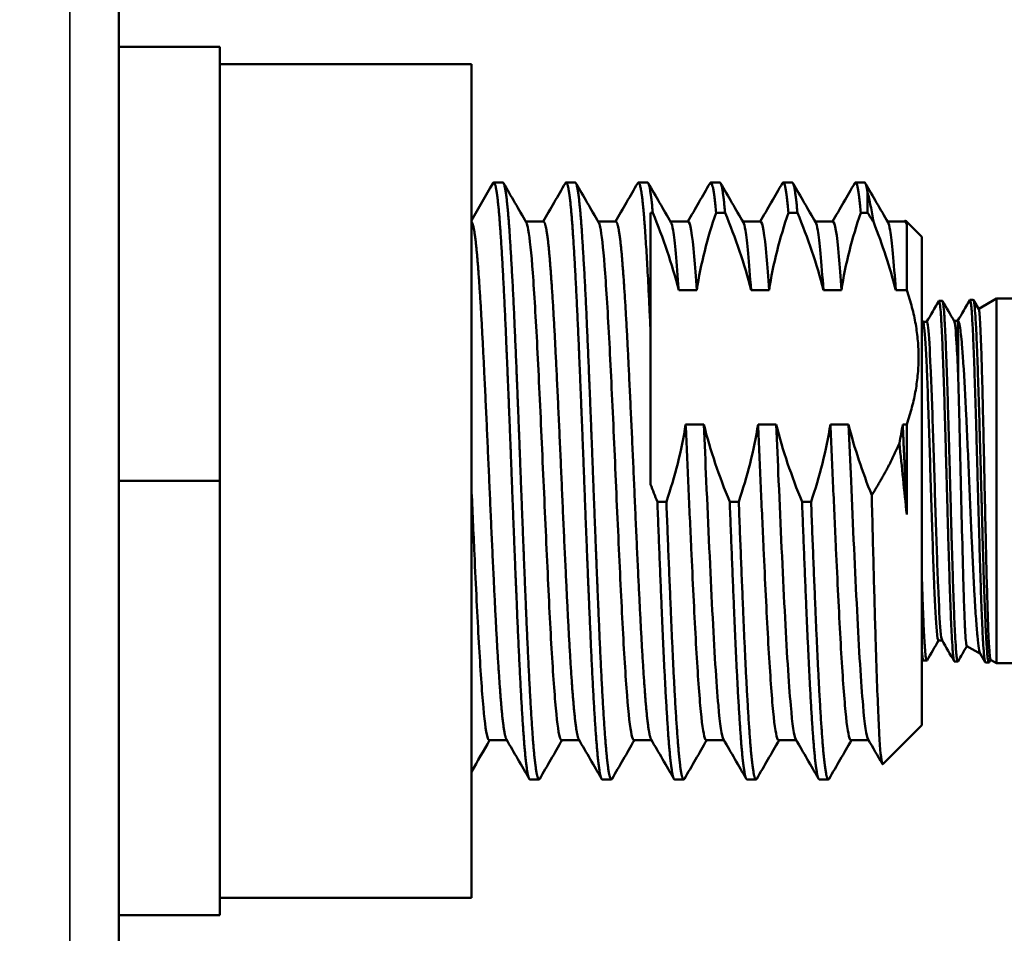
# Model space of a CAD drawing. Header units: inches. Extents: x 0 to 136, y 2 to 86.
# Tile 84 of 144: x 42.3 to 44.57, y 59.25 to 61.35. Entities that reach past the tile are written whole.
import ezdxf

# ---------------------------------------------------------------- set-up
doc = ezdxf.new("R2010")
doc.units = ezdxf.units.IN
doc.header["$LTSCALE"] = 4
doc.header["$MEASUREMENT"] = 0
for name, color, linetype, lineweight in [('Dimension (ANSI)', 7, 'Continuous', 25), ('Visible (ANSI)', 7, 'Continuous', 50), ('Visible Narrow (ANSI)', 7, 'Continuous', 35)]:
    doc.layers.add(name, color=color, linetype=linetype, lineweight=lineweight)
doc.styles.add('Dimension Text', font='tahoma.ttf')
doc.dimstyles.new('Dual Dimension', dxfattribs={"dimscale": 4, "dimtxt": 0.12, "dimasz": 0.098425, "dimexe": 0.125, "dimexo": 0.0625, "dimgap": 0.031496, "dimtad": 0, "dimtih": 1, "dimtoh": 1, "dimrnd": 1e-08, "dimzin": 4, "dimdsep": 46, "dimtxsty": 'Dimension Text', "dimcen": 0.09, "dimdle": 0.393701, "dimclrd": 256, "dimclre": 256, "dimclrt": 256, "dimadec": 0, "dimazin": 1, "dimtfac": 1, "dimtofl": 0, "dimtmove": 0, "dimatfit": 3, "dimfxl": 1, "dimtolj": 1, "dimtzin": 4, "dimlwd": -1, "dimlwe": -1, "dimarcsym": 0})

# ---------------------------------------------------------------- blocks, each defined once
blk = doc.blocks.new('*D7')
at = {"layer": 'Defpoints', "color": 0, "transparency": 16777216}
for p in [(51.1814, 81.8935), (16.9519, 76.1921), (51.1814, 60.7271)]:
    blk.add_point(p, dxfattribs=at)
at = {"layer": 'Dimension (ANSI)', "transparency": 16777216}
for p, q in [((16.9519, 76.4421), (16.9519, 82.3935)), ((51.1814, 60.9771), (51.1814, 82.3935)), ((17.3456, 81.8935), (31.8277, 81.8935)), ((50.7877, 81.8935), (36.3055, 81.8935))]:
    blk.add_line(p, q, dxfattribs=at)
for points in [[(17.3456, 81.9592), (17.3456, 81.8279), (16.9519, 81.8935)], [(50.7877, 81.9592), (50.7877, 81.8279), (51.1814, 81.8935)]]:
    blk.add_solid(points, dxfattribs=at)
at = {"layer": 'Dimension (ANSI)', "transparency": 16777216, "insert": (34.0666, 81.8935), "char_height": 0.48, "attachment_point": 5, "style": 'Dimension Text'}
blk.add_mtext('\\A1;{\\H3.0x;(}\\S34.23^ 869.4 mm;{\\H3.0x;)}', dxfattribs=at)

msp = doc.modelspace()

# ---------------------------------------------------------------- linework, layer by layer
at = {"layer": 'Visible (ANSI)'}
for p, q in [((42.5259, 77.3545), (42.5259, 29.1047)), ((42.7579, 61.2921), (42.5259, 61.2921)), ((42.7579, 61.2921), (42.7579, 60.2921)), ((43.3379, 61.2521), (42.7579, 61.2521)), ((43.3379, 59.3321), (43.3379, 61.2521)), ((43.4101, 60.9796), (43.3892, 60.9796)), ((43.5767, 60.9796), (43.5559, 60.9796)), ((43.7434, 60.9796), (43.7226, 60.9796)), ((43.9101, 60.9796), (43.8892, 60.9796)), ((44.0767, 60.9796), (44.0559, 60.9796)), ((44.2434, 60.9796), (44.2226, 60.9796)), ((44.2504, 60.9562), (44.2504, 60.91)), ((43.7504, 60.91), (43.7504, 60.6359)), ((43.7555, 60.91), (43.7504, 60.91)), ((43.9221, 60.91), (43.9013, 60.91)), ((44.0888, 60.91), (44.068, 60.91)), ((44.2504, 60.91), (44.2346, 60.91)), ((43.5038, 60.8894), (43.4632, 60.8894)), ((43.6705, 60.8894), (43.6298, 60.8894)), ((43.8372, 60.8894), (43.7965, 60.8894)), ((44.0038, 60.8894), (43.9632, 60.8894)), ((44.1705, 60.8894), (44.1298, 60.8894)), ((44.3372, 60.8894), (44.2965, 60.8894)), ((44.3362, 60.8894), (44.3372, 60.8911)), ((44.3754, 60.8546), (44.3384, 60.8915)), ((44.3406, 60.8844), (44.3406, 60.7317)), ((44.3754, 60.8546), (44.3754, 59.7296)), ((43.8569, 60.7317), (43.8152, 60.7317)), ((44.0235, 60.7317), (43.9819, 60.7317)), ((44.1902, 60.7317), (44.1485, 60.7317)), ((44.3406, 60.7317), (44.3152, 60.7317)), ((44.4147, 60.7069), (44.4225, 60.7071)), ((44.4861, 60.7091), (44.4939, 60.7093)), ((44.4944, 60.7089), (44.5065, 60.6879)), ((44.5063, 60.6883), (44.5475, 60.7121)), ((44.5475, 60.7121), (44.5475, 59.8721)), ((44.5475, 60.7121), (44.5832, 60.7121)), ((44.3782, 60.6584), (44.3868, 60.6584)), ((44.4496, 60.6607), (44.4582, 60.6607)), ((43.7504, 60.6359), (43.7504, 60.284)), ((43.8313, 60.4225), (43.873, 60.4225)), ((43.998, 60.4225), (44.0397, 60.4225)), ((44.1647, 60.4225), (44.2063, 60.4225)), ((44.3313, 60.4225), (44.3406, 60.4225)), ((44.3406, 60.4225), (44.3406, 60.215)), ((42.7579, 60.2921), (42.5259, 60.2921)), ((42.7579, 60.2921), (42.7579, 59.2921)), ((43.7661, 60.2442), (43.7869, 60.2442)), ((43.9327, 60.2442), (43.9536, 60.2442)), ((44.0994, 60.2442), (44.1202, 60.2442)), ((44.4136, 59.9247), (44.4222, 59.9247)), ((44.4788, 59.9117), (44.5103, 59.8936)), ((44.5213, 59.8745), (44.5099, 59.8943)), ((44.379, 59.8785), (44.3868, 59.8782)), ((44.4505, 59.8762), (44.4582, 59.876)), ((44.5219, 59.874), (44.5296, 59.8738)), ((44.5336, 59.8801), (44.5302, 59.8743)), ((44.5334, 59.8803), (44.5475, 59.8721)), ((44.5475, 59.8721), (44.5832, 59.8721)), ((44.3754, 59.7296), (44.2856, 59.6398)), ((43.4195, 59.6948), (43.3788, 59.6948)), ((43.5862, 59.6948), (43.5455, 59.6948)), ((43.7528, 59.6948), (43.7122, 59.6948)), ((43.9195, 59.6948), (43.8788, 59.6948)), ((44.0862, 59.6948), (44.0455, 59.6948)), ((44.2528, 59.6948), (44.2122, 59.6948)), ((43.4934, 59.6046), (43.4726, 59.6046)), ((43.6601, 59.6046), (43.6392, 59.6046)), ((43.8267, 59.6046), (43.8059, 59.6046)), ((43.9934, 59.6046), (43.9726, 59.6046)), ((44.1601, 59.6046), (44.1392, 59.6046)), ((43.3379, 59.3321), (42.7579, 59.3321)), ((42.7579, 59.2921), (42.5259, 59.2921))]:
    msp.add_line(p, q, dxfattribs=at)
for points in [[(43.3379, 60.8923), (43.3544, 60.9209), (43.371, 60.9495), (43.3875, 60.9781)], [(43.4118, 60.9781), (43.4293, 60.9479), (43.4467, 60.9178), (43.4642, 60.8877)], [(43.5028, 60.8894), (43.52, 60.919), (43.5371, 60.9485), (43.5542, 60.9781)], [(43.5785, 60.9781), (43.5959, 60.9479), (43.6134, 60.9178), (43.6308, 60.8877)], [(43.6695, 60.8894), (43.6866, 60.919), (43.7037, 60.9485), (43.7209, 60.9781)], [(43.7451, 60.9781), (43.7626, 60.9479), (43.78, 60.9178), (43.7975, 60.8877)], [(43.8362, 60.8894), (43.8533, 60.919), (43.8704, 60.9485), (43.8875, 60.9781)], [(43.9118, 60.9781), (43.9293, 60.9479), (43.9467, 60.9178), (43.9642, 60.8877)], [(44.0028, 60.8894), (44.02, 60.919), (44.0371, 60.9485), (44.0542, 60.9781)], [(44.0785, 60.9781), (44.0959, 60.9479), (44.1134, 60.9178), (44.1308, 60.8877)], [(44.1695, 60.8894), (44.1866, 60.919), (44.2037, 60.9485), (44.2209, 60.9781)], [(44.2451, 60.9781), (44.2626, 60.9479), (44.28, 60.9178), (44.2975, 60.8877)], [(44.2504, 60.91), (44.2551, 60.9026), (44.2598, 60.8951), (44.2645, 60.8876)], [(44.3406, 60.8844), (44.3394, 60.8908), (44.3383, 60.893), (44.3371, 60.8911)], [(44.3372, 60.8894), (44.3383, 60.8894), (44.3394, 60.8876), (44.3406, 60.8844)], [(44.3865, 60.6584), (44.3957, 60.6744), (44.405, 60.6904), (44.4142, 60.7064)], [(44.423, 60.7066), (44.432, 60.6912), (44.4409, 60.6757), (44.4499, 60.6602)], [(44.4579, 60.6607), (44.4672, 60.6767), (44.4764, 60.6927), (44.4856, 60.7086)], [(44.3754, 60.6633), (44.3764, 60.6615), (44.3774, 60.6597), (44.3785, 60.6579)], [(44.4585, 60.6606), (44.4584, 60.6607), (44.4583, 60.6607), (44.4582, 60.6607)], [(44.3237, 60.379), (44.3266, 60.3935), (44.3292, 60.408), (44.3313, 60.4225)], [(43.7504, 60.284), (43.7554, 60.2707), (43.7607, 60.2574), (43.7661, 60.2442)], [(44.4139, 59.9247), (44.405, 59.9093), (44.3962, 59.894), (44.3873, 59.8787)], [(44.4499, 59.8767), (44.4406, 59.8929), (44.4313, 59.909), (44.4219, 59.9252)], [(44.4791, 59.9116), (44.4723, 59.8999), (44.4655, 59.8882), (44.4587, 59.8764)], [(44.3785, 59.8789), (44.3774, 59.8807), (44.3764, 59.8825), (44.3754, 59.8843)], [(43.3798, 59.6948), (43.3658, 59.6706), (43.3518, 59.6465), (43.3379, 59.6223)], [(43.4709, 59.6061), (43.4534, 59.6363), (43.436, 59.6664), (43.4185, 59.6966)], [(43.5465, 59.6948), (43.5294, 59.6652), (43.5123, 59.6357), (43.4951, 59.6061)], [(43.6375, 59.6061), (43.6201, 59.6363), (43.6026, 59.6664), (43.5852, 59.6966)], [(43.7132, 59.6948), (43.696, 59.6652), (43.6789, 59.6357), (43.6618, 59.6061)], [(43.8042, 59.6061), (43.7867, 59.6363), (43.7693, 59.6664), (43.7518, 59.6966)], [(43.8798, 59.6948), (43.8627, 59.6652), (43.8456, 59.6357), (43.8285, 59.6061)], [(43.9709, 59.6061), (43.9534, 59.6363), (43.936, 59.6664), (43.9185, 59.6966)], [(44.0465, 59.6948), (44.0294, 59.6652), (44.0123, 59.6357), (43.9951, 59.6061)], [(44.1375, 59.6061), (44.1201, 59.6363), (44.1026, 59.6664), (44.0852, 59.6966)], [(44.2132, 59.6948), (44.196, 59.6652), (44.1789, 59.6357), (44.1618, 59.6061)], [(44.2844, 59.6403), (44.2736, 59.659), (44.2627, 59.6778), (44.2518, 59.6966)]]:
    msp.add_open_spline(points, degree=3, dxfattribs=at)
for points, weights, knots in [([(43.3875, 60.9781), (43.3884, 60.9796), (43.3892, 60.9796), (43.3962, 60.9796), (43.4031, 60.8875), (43.4101, 60.7954), (43.417, 60.6359), (43.424, 60.4763), (43.4309, 60.2921), (43.4379, 60.1079), (43.4448, 59.9484), (43.4517, 59.7888), (43.4587, 59.6967), (43.4656, 59.6046), (43.4726, 59.6046)], [0.992423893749, 0.995658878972, 1, 0.965925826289, 1, 0.965925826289, 1, 0.965925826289, 1, 0.965925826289, 1, 0.965925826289, 1, 0.965925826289, 1], [0.60909034, 0.60909034, 0.60909034, 0.60964912, 0.60964912, 0.61403509, 0.61403509, 0.61842105, 0.61842105, 0.62280702, 0.62280702, 0.62719298, 0.62719298, 0.63157895, 0.63157895, 0.63596491, 0.63596491, 0.63596491]), ([(43.4101, 60.9796), (43.417, 60.9796), (43.424, 60.8875), (43.4309, 60.7954), (43.4379, 60.6359), (43.4448, 60.4763), (43.4517, 60.2921), (43.4587, 60.1079), (43.4656, 59.9484), (43.4726, 59.7888), (43.4795, 59.6967), (43.4865, 59.6046), (43.4934, 59.6046), (43.4943, 59.6046), (43.4951, 59.6061)], [1, 0.965925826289, 1, 0.965925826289, 1, 0.965925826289, 1, 0.965925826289, 1, 0.965925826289, 1, 0.965925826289, 1, 0.995658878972, 0.992423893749], [0.6622807, 0.6622807, 0.6622807, 0.66666667, 0.66666667, 0.67105263, 0.67105263, 0.6754386, 0.6754386, 0.67982456, 0.67982456, 0.68421053, 0.68421053, 0.68859649, 0.68859649, 0.68915527, 0.68915527, 0.68915527]), ([(43.5542, 60.9781), (43.5551, 60.9796), (43.5559, 60.9796), (43.5629, 60.9796), (43.5698, 60.8875), (43.5767, 60.7954), (43.5837, 60.6359), (43.5906, 60.4763), (43.5976, 60.2921), (43.6045, 60.1079), (43.6115, 59.9484), (43.6184, 59.7888), (43.6254, 59.6967), (43.6323, 59.6046), (43.6392, 59.6046)], [0.992423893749, 0.995658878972, 1, 0.965925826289, 1, 0.965925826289, 1, 0.965925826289, 1, 0.965925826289, 1, 0.965925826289, 1, 0.965925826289, 1], [0.66172192, 0.66172192, 0.66172192, 0.6622807, 0.6622807, 0.66666667, 0.66666667, 0.67105263, 0.67105263, 0.6754386, 0.6754386, 0.67982456, 0.67982456, 0.68421053, 0.68421053, 0.68859649, 0.68859649, 0.68859649]), ([(43.5767, 60.9796), (43.5837, 60.9796), (43.5906, 60.8875), (43.5976, 60.7954), (43.6045, 60.6359), (43.6115, 60.4763), (43.6184, 60.2921), (43.6254, 60.1079), (43.6323, 59.9484), (43.6392, 59.7888), (43.6462, 59.6967), (43.6531, 59.6046), (43.6601, 59.6046), (43.6609, 59.6046), (43.6618, 59.6061)], [1, 0.965925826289, 1, 0.965925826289, 1, 0.965925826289, 1, 0.965925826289, 1, 0.965925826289, 1, 0.965925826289, 1, 0.995658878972, 0.992423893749], [0.71491228, 0.71491228, 0.71491228, 0.71929825, 0.71929825, 0.72368421, 0.72368421, 0.72807018, 0.72807018, 0.73245614, 0.73245614, 0.73684211, 0.73684211, 0.74122807, 0.74122807, 0.74178685, 0.74178685, 0.74178685]), ([(43.7209, 60.9781), (43.7217, 60.9796), (43.7226, 60.9796), (43.7295, 60.9796), (43.7365, 60.8875), (43.7434, 60.7954), (43.7504, 60.6359)], [0.992423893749, 0.995658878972, 1, 0.965925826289, 1, 0.965925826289, 1], [0.7143535, 0.7143535, 0.7143535, 0.714912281, 0.714912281, 0.719298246, 0.719298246, 0.723684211, 0.723684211, 0.723684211]), ([(43.8875, 60.9781), (43.8884, 60.9796), (43.8892, 60.9796), (43.8952, 60.9796), (43.9013, 60.91)], [0.992423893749, 0.995658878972, 1, 0.970495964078, 0.992085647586], [0.766985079, 0.766985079, 0.766985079, 0.76754386, 0.76754386, 0.771341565, 0.771341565, 0.771341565]), ([(44.0542, 60.9781), (44.0551, 60.9796), (44.0559, 60.9796), (44.0619, 60.9796), (44.068, 60.91)], [0.992423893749, 0.995658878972, 1, 0.970495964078, 0.992085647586], [0.819616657, 0.819616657, 0.819616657, 0.820175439, 0.820175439, 0.823973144, 0.823973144, 0.823973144]), ([(44.2209, 60.9781), (44.2217, 60.9796), (44.2226, 60.9796), (44.2286, 60.9796), (44.2346, 60.91)], [0.992423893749, 0.995658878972, 1, 0.970495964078, 0.992085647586], [0.872248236, 0.872248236, 0.872248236, 0.872807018, 0.872807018, 0.876604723, 0.876604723, 0.876604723]), ([(43.3379, 60.8892), (43.3445, 60.8851), (43.3511, 60.8094), (43.358, 60.7293), (43.3649, 60.5907), (43.3719, 60.4521), (43.3788, 60.2921), (43.3858, 60.1321), (43.3927, 59.9935), (43.3997, 59.8549), (43.4066, 59.7748), (43.4125, 59.7069), (43.4185, 59.6966)], [0.99667123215, 0.967680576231, 1, 0.965925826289, 1, 0.965925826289, 1, 0.965925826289, 1, 0.965925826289, 1, 0.970927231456, 0.991465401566], [0.60987499, 0.60987499, 0.60987499, 0.61403509, 0.61403509, 0.61842105, 0.61842105, 0.62280702, 0.62280702, 0.62719298, 0.62719298, 0.63157895, 0.63157895, 0.63532114, 0.63532114, 0.63532114]), ([(43.5038, 60.8894), (43.5108, 60.8894), (43.5177, 60.8094), (43.5247, 60.7293), (43.5316, 60.5907), (43.5386, 60.4521), (43.5455, 60.2921), (43.5524, 60.1321), (43.5594, 59.9935), (43.5663, 59.8549), (43.5733, 59.7748), (43.5792, 59.7069), (43.5852, 59.6966)], [1, 0.965925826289, 1, 0.965925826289, 1, 0.965925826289, 1, 0.965925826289, 1, 0.965925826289, 1, 0.970927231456, 0.991465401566], [0.6622807, 0.6622807, 0.6622807, 0.66666667, 0.66666667, 0.67105263, 0.67105263, 0.6754386, 0.6754386, 0.67982456, 0.67982456, 0.68421053, 0.68421053, 0.68795272, 0.68795272, 0.68795272]), ([(43.6705, 60.8894), (43.6774, 60.8894), (43.6844, 60.8094), (43.6913, 60.7293), (43.6983, 60.5907), (43.7052, 60.4521), (43.7122, 60.2921), (43.7191, 60.1321), (43.7261, 59.9935), (43.733, 59.8549), (43.7399, 59.7748), (43.7458, 59.7069), (43.7518, 59.6966)], [1, 0.965925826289, 1, 0.965925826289, 1, 0.965925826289, 1, 0.965925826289, 1, 0.965925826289, 1, 0.970927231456, 0.991465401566], [0.71491228, 0.71491228, 0.71491228, 0.71929825, 0.71929825, 0.72368421, 0.72368421, 0.72807018, 0.72807018, 0.73245614, 0.73245614, 0.73684211, 0.73684211, 0.7405843, 0.7405843, 0.7405843]), ([(44.3313, 60.4225), (44.3343, 60.3581), (44.3372, 60.2921), (44.3388, 60.2534), (44.3406, 60.215)], [0.983389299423, 0.985658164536, 1, 0.991534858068, 0.987275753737], [0.936750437, 0.936750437, 0.936750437, 0.938596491, 0.938596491, 0.939686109, 0.939686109, 0.939686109]), ([(43.7661, 60.2442), (43.7722, 60.0858), (43.7781, 59.9484), (43.7851, 59.7888), (43.792, 59.6967), (43.799, 59.6046), (43.8059, 59.6046)], [0.992085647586, 0.970495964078, 1, 0.965925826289, 1, 0.965925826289, 1], [0.72865844, 0.72865844, 0.72865844, 0.73245614, 0.73245614, 0.73684211, 0.73684211, 0.74122807, 0.74122807, 0.74122807]), ([(43.7869, 60.2442), (43.793, 60.0858), (43.799, 59.9484), (43.8059, 59.7888), (43.8129, 59.6967), (43.8198, 59.6046), (43.8267, 59.6046), (43.8276, 59.6046), (43.8285, 59.6061)], [0.992085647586, 0.970495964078, 1, 0.965925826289, 1, 0.965925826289, 1, 0.995658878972, 0.992423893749], [0.78129001, 0.78129001, 0.78129001, 0.78508772, 0.78508772, 0.78947368, 0.78947368, 0.79385965, 0.79385965, 0.79441843, 0.79441843, 0.79441843]), ([(43.9327, 60.2442), (43.9388, 60.0858), (43.9448, 59.9484), (43.9517, 59.7888), (43.9587, 59.6967), (43.9656, 59.6046), (43.9726, 59.6046)], [0.992085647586, 0.970495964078, 1, 0.965925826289, 1, 0.965925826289, 1], [0.78129001, 0.78129001, 0.78129001, 0.78508772, 0.78508772, 0.78947368, 0.78947368, 0.79385965, 0.79385965, 0.79385965]), ([(43.9536, 60.2442), (43.9597, 60.0858), (43.9656, 59.9484), (43.9726, 59.7888), (43.9795, 59.6967), (43.9865, 59.6046), (43.9934, 59.6046), (43.9943, 59.6046), (43.9951, 59.6061)], [0.992085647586, 0.970495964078, 1, 0.965925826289, 1, 0.965925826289, 1, 0.995658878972, 0.992423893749], [0.83392159, 0.83392159, 0.83392159, 0.8377193, 0.8377193, 0.84210526, 0.84210526, 0.84649123, 0.84649123, 0.84705001, 0.84705001, 0.84705001]), ([(44.0994, 60.2442), (44.1055, 60.0858), (44.1115, 59.9484), (44.1184, 59.7888), (44.1254, 59.6967), (44.1323, 59.6046), (44.1392, 59.6046)], [0.992085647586, 0.970495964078, 1, 0.965925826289, 1, 0.965925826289, 1], [0.83392159, 0.83392159, 0.83392159, 0.8377193, 0.8377193, 0.84210526, 0.84210526, 0.84649123, 0.84649123, 0.84649123]), ([(44.1202, 60.2442), (44.1263, 60.0858), (44.1323, 59.9484), (44.1392, 59.7888), (44.1462, 59.6967), (44.1531, 59.6046), (44.1601, 59.6046), (44.1609, 59.6046), (44.1618, 59.6061)], [0.992085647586, 0.970495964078, 1, 0.965925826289, 1, 0.965925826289, 1, 0.995658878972, 0.992423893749], [0.88655317, 0.88655317, 0.88655317, 0.89035088, 0.89035088, 0.89473684, 0.89473684, 0.89912281, 0.89912281, 0.89968159, 0.89968159, 0.89968159])]:
    msp.add_rational_spline(points, weights, degree=2, knots=knots, dxfattribs=at)
for points, weights in [([(43.7434, 60.9796), (43.7494, 60.9796), (43.7555, 60.91)], [1, 0.970495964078, 0.992085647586]), ([(43.9101, 60.9796), (43.9161, 60.9796), (43.9221, 60.91)], [1, 0.970495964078, 0.992085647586]), ([(44.0767, 60.9796), (44.0827, 60.9796), (44.0888, 60.91)], [1, 0.970495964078, 0.992085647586]), ([(44.2434, 60.9796), (44.2468, 60.9796), (44.2504, 60.9562)], [1, 0.982962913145, 0.982962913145]), ([(44.3406, 60.7317), (44.3939, 60.5771), (44.3406, 60.4225)], [1.53935319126, 1.61305045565, 1.53935319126]), ([(44.3237, 60.379), (44.2992, 60.3221), (44.26, 60.2593)], [1.51738654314, 1.48667296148, 1.43992062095])]:
    msp.add_rational_spline(points, weights, degree=2, dxfattribs=at)
for points, knots in [([(44.2504, 60.9562), (44.2527, 60.9473), (44.2551, 60.9372), (44.2598, 60.9143), (44.2621, 60.9016), (44.2645, 60.8876)], [-0.3903106, -0.3903106, -0.3903106, -0.3903106, -0.1951558, -0.1951558, -0.000001, -0.000001, -0.000001, -0.000001]), ([(43.8152, 60.7317), (43.8077, 60.7619), (43.7987, 60.792), (43.7786, 60.8512), (43.7675, 60.8805), (43.7555, 60.91)], [-0.5508385, -0.5508385, -0.5508385, -0.5508385, -0.2749999, -0.2749999, -0.000001, -0.000001, -0.000001, -0.000001]), ([(43.9013, 60.91), (43.8916, 60.8811), (43.8826, 60.8514), (43.8676, 60.7918), (43.8614, 60.7619), (43.8569, 60.7317)], [-0.5366487, -0.5366487, -0.5366487, -0.5366487, -0.26808, -0.26808, 0, 0, 0, 0]), ([(43.9819, 60.7317), (43.9744, 60.7619), (43.9654, 60.792), (43.9453, 60.8512), (43.9342, 60.8805), (43.9221, 60.91)], [-0.5508382, -0.5508382, -0.5508382, -0.5508382, -0.2749996, -0.2749996, -0.000001, -0.000001, -0.000001, -0.000001]), ([(44.068, 60.91), (44.0583, 60.8811), (44.0493, 60.8514), (44.0342, 60.7918), (44.0281, 60.7619), (44.0235, 60.7317)], [-0.5366487, -0.5366487, -0.5366487, -0.5366487, -0.26808, -0.26808, 0, 0, 0, 0]), ([(44.1485, 60.7317), (44.141, 60.7619), (44.132, 60.792), (44.1119, 60.8512), (44.1009, 60.8805), (44.0888, 60.91)], [-0.5508383, -0.5508383, -0.5508383, -0.5508383, -0.2749997, -0.2749997, -0.000001, -0.000001, -0.000001, -0.000001]), ([(44.2346, 60.91), (44.2249, 60.8811), (44.216, 60.8514), (44.2009, 60.7918), (44.1947, 60.7619), (44.1902, 60.7317)], [-0.5366487, -0.5366487, -0.5366487, -0.5366487, -0.26808, -0.26808, 0, 0, 0, 0]), ([(43.4642, 60.8877), (43.4657, 60.885), (43.4673, 60.8792), (43.4723, 60.851), (43.4757, 60.8173), (43.4826, 60.7246), (43.4861, 60.6662), (43.4929, 60.5319), (43.4965, 60.4572), (43.5034, 60.3026), (43.5068, 60.2245), (43.5137, 60.0741), (43.517, 60.0033), (43.5239, 59.8777), (43.5275, 59.8242), (43.5343, 59.7422), (43.5378, 59.7146), (43.5427, 59.6973), (43.5441, 59.6948), (43.5455, 59.6948)], [75.154889, 75.154889, 75.154889, 75.154889, 75.424017, 75.424017, 76.013689, 76.013689, 76.608416, 76.608416, 77.208308, 77.208308, 77.799661, 77.799661, 78.389396, 78.389396, 78.984693, 78.984693, 79.583539, 79.583539, 79.824236, 79.824236, 79.824236, 79.824236]), ([(43.6308, 60.8877), (43.632, 60.8857), (43.6331, 60.8821), (43.6377, 60.861), (43.6411, 60.8306), (43.648, 60.7436), (43.6515, 60.6874), (43.6584, 60.557), (43.6619, 60.484), (43.6688, 60.3314), (43.6721, 60.2533), (43.6791, 60.1014), (43.6825, 60.029), (43.6893, 59.8987), (43.6929, 59.8422), (43.6998, 59.7543), (43.7032, 59.7235), (43.7086, 59.699), (43.7104, 59.6948), (43.7122, 59.6948)], [84.725496, 84.725496, 84.725496, 84.725496, 84.92212, 84.92212, 85.512531, 85.512531, 86.109778, 86.109778, 86.705776, 86.705776, 87.295586, 87.295586, 87.886387, 87.886387, 88.484343, 88.484343, 89.079523, 89.079523, 89.393698, 89.393698, 89.393698, 89.393698]), ([(43.7975, 60.8877), (43.7991, 60.8849), (43.8007, 60.8787), (43.8046, 60.8569), (43.8067, 60.8389), (43.8109, 60.7925), (43.8131, 60.7643), (43.8152, 60.7317)], [2.843654, 2.843654, 2.843654, 2.843654, 3.123521, 3.123521, 3.491924, 3.491924, 3.859273, 3.859273, 3.859273, 3.859273]), ([(43.8372, 60.8894), (43.8416, 60.8894), (43.8466, 60.8609), (43.8511, 60.8094), (43.8529, 60.7877), (43.8549, 60.7613), (43.8569, 60.7317)], [-0.227875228, -0.227875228, -0.227875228, -0.227875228, -0.223026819, -0.223026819, -0.223026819, -0.220986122, -0.220986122, -0.220986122, -0.220986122]), ([(43.9642, 60.8877), (43.9658, 60.8849), (43.9674, 60.8787), (43.9712, 60.8569), (43.9734, 60.8389), (43.9776, 60.7925), (43.9797, 60.7643), (43.9819, 60.7317)], [2.84349, 2.84349, 2.84349, 2.84349, 3.123147, 3.123147, 3.491452, 3.491452, 3.858702, 3.858702, 3.858702, 3.858702]), ([(44.0038, 60.8894), (44.0083, 60.8894), (44.0132, 60.8609), (44.0177, 60.8094), (44.0196, 60.7877), (44.0216, 60.7613), (44.0235, 60.7317)], [-0.169694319, -0.169694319, -0.169694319, -0.169694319, -0.16484591, -0.16484591, -0.16484591, -0.162805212, -0.162805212, -0.162805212, -0.162805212]), ([(44.1309, 60.8877), (44.1325, 60.8849), (44.1341, 60.8787), (44.1379, 60.8569), (44.1401, 60.8389), (44.1443, 60.7925), (44.1464, 60.7643), (44.1485, 60.7317)], [2.843857, 2.843857, 2.843857, 2.843857, 3.123625, 3.123625, 3.492078, 3.492078, 3.859476, 3.859476, 3.859476, 3.859476]), ([(44.1705, 60.8894), (44.175, 60.8894), (44.1799, 60.8609), (44.1844, 60.8094), (44.1863, 60.7877), (44.1882, 60.7613), (44.1902, 60.7317)], [-0.11151341, -0.11151341, -0.11151341, -0.11151341, -0.106665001, -0.106665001, -0.106665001, -0.104624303, -0.104624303, -0.104624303, -0.104624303]), ([(44.3152, 60.7317), (44.3086, 60.7581), (44.301, 60.7843), (44.2839, 60.8361), (44.2745, 60.8619), (44.2645, 60.8876)], [-0.4786082, -0.4786082, -0.4786082, -0.4786082, -0.2388104, -0.2388104, -0.000001, -0.000001, -0.000001, -0.000001]), ([(44.2975, 60.8877), (44.2991, 60.8849), (44.3007, 60.8787), (44.3046, 60.8569), (44.3067, 60.8389), (44.3109, 60.7925), (44.3131, 60.7643), (44.3152, 60.7317)], [2.843856, 2.843856, 2.843856, 2.843856, 3.123625, 3.123625, 3.492078, 3.492078, 3.859475, 3.859475, 3.859475, 3.859475]), ([(44.4142, 60.7064), (44.4146, 60.7071), (44.415, 60.707), (44.4154, 60.7061), (44.4158, 60.7054), (44.4161, 60.7043), (44.4164, 60.7026), (44.4167, 60.7009), (44.417, 60.6987), (44.4173, 60.6961), (44.418, 60.6908), (44.4186, 60.6836), (44.4193, 60.6746), (44.4196, 60.6701), (44.4199, 60.6651), (44.4202, 60.6597), (44.4206, 60.6543), (44.4209, 60.6484), (44.4212, 60.6421), (44.4218, 60.6295), (44.4225, 60.6154), (44.4231, 60.5997), (44.4234, 60.5919), (44.4237, 60.5838), (44.424, 60.5752), (44.4244, 60.5667), (44.4247, 60.5577), (44.425, 60.5484), (44.4257, 60.53), (44.4263, 60.5105), (44.427, 60.4901), (44.4273, 60.4799), (44.4276, 60.4694), (44.4279, 60.4587), (44.4282, 60.448), (44.4285, 60.4369), (44.4288, 60.4258), (44.4295, 60.4036), (44.4301, 60.381), (44.4308, 60.358), (44.4311, 60.3465), (44.4314, 60.335), (44.4318, 60.3233), (44.4321, 60.3116), (44.4324, 60.2998), (44.4327, 60.288), (44.4334, 60.2646), (44.434, 60.2414), (44.4346, 60.2185), (44.4349, 60.207), (44.4352, 60.1956), (44.4356, 60.1843), (44.4359, 60.173), (44.4362, 60.1617), (44.4365, 60.1507), (44.4372, 60.1286), (44.4378, 60.1075), (44.4385, 60.0872), (44.4388, 60.0771), (44.4391, 60.0672), (44.4394, 60.0575), (44.4397, 60.0478), (44.44, 60.0383), (44.4404, 60.0292), (44.441, 60.0111), (44.4416, 59.9943), (44.4423, 59.979), (44.4426, 59.9713), (44.4429, 59.964), (44.4433, 59.9571), (44.4436, 59.9502), (44.4439, 59.9435), (44.4442, 59.9374), (44.4449, 59.9252), (44.4455, 59.9147), (44.4461, 59.9061), (44.4464, 59.9017), (44.4467, 59.8979), (44.4471, 59.8944), (44.4474, 59.891), (44.4477, 59.888), (44.4481, 59.8856), (44.4487, 59.8806), (44.4493, 59.8777), (44.45, 59.8766), (44.4501, 59.8764), (44.4503, 59.8762), (44.4505, 59.8762)], [0.73188934, 0.73188934, 0.73188934, 0.73188934, 0.734375, 0.734375, 0.734375, 0.73632813, 0.73632813, 0.73632813, 0.73828125, 0.73828125, 0.73828125, 0.7421875, 0.7421875, 0.7421875, 0.74414063, 0.74414063, 0.74414063, 0.74609375, 0.74609375, 0.74609375, 0.75, 0.75, 0.75, 0.75195313, 0.75195313, 0.75195313, 0.75390625, 0.75390625, 0.75390625, 0.7578125, 0.7578125, 0.7578125, 0.75976563, 0.75976563, 0.75976563, 0.76171875, 0.76171875, 0.76171875, 0.765625, 0.765625, 0.765625, 0.76757813, 0.76757813, 0.76757813, 0.76953125, 0.76953125, 0.76953125, 0.7734375, 0.7734375, 0.7734375, 0.77539063, 0.77539063, 0.77539063, 0.77734375, 0.77734375, 0.77734375, 0.78125, 0.78125, 0.78125, 0.78320313, 0.78320313, 0.78320313, 0.78515625, 0.78515625, 0.78515625, 0.7890625, 0.7890625, 0.7890625, 0.79101563, 0.79101563, 0.79101563, 0.79296875, 0.79296875, 0.79296875, 0.796875, 0.796875, 0.796875, 0.79882813, 0.79882813, 0.79882813, 0.80078125, 0.80078125, 0.80078125, 0.8046875, 0.8046875, 0.8046875, 0.80568876, 0.80568876, 0.80568876, 0.80568876]), ([(44.4587, 59.8764), (44.4587, 59.8764), (44.4586, 59.8763), (44.4586, 59.8763), (44.4583, 59.8758), (44.458, 59.8759), (44.4577, 59.8765), (44.457, 59.8776), (44.4564, 59.8807), (44.4557, 59.8858), (44.4554, 59.8883), (44.4551, 59.8913), (44.4548, 59.8947), (44.4544, 59.8982), (44.4541, 59.9022), (44.4538, 59.9066), (44.4532, 59.9154), (44.4526, 59.926), (44.4519, 59.9383), (44.4516, 59.9444), (44.4513, 59.9509), (44.451, 59.9579), (44.4506, 59.9649), (44.4503, 59.9723), (44.45, 59.9801), (44.4493, 59.9956), (44.4487, 60.0125), (44.4481, 60.0306), (44.4477, 60.0396), (44.4474, 60.049), (44.4471, 60.0587), (44.4468, 60.0684), (44.4465, 60.0785), (44.4462, 60.0887), (44.4455, 60.1092), (44.4449, 60.1304), (44.4442, 60.1523), (44.4439, 60.1633), (44.4436, 60.1744), (44.4433, 60.1857), (44.4429, 60.1971), (44.4426, 60.2086), (44.4423, 60.2202), (44.4417, 60.2433), (44.441, 60.2665), (44.4404, 60.2898), (44.4401, 60.3014), (44.4398, 60.3131), (44.4395, 60.3247), (44.4391, 60.3364), (44.4388, 60.3482), (44.4385, 60.3597), (44.4378, 60.3829), (44.4372, 60.4054), (44.4365, 60.4274), (44.4362, 60.4384), (44.4359, 60.4493), (44.4356, 60.46), (44.4353, 60.4707), (44.435, 60.4813), (44.4347, 60.4916), (44.434, 60.5122), (44.4334, 60.5316), (44.4327, 60.5498), (44.4324, 60.5589), (44.4321, 60.5678), (44.4318, 60.5763), (44.4314, 60.5848), (44.4311, 60.5931), (44.4308, 60.6009), (44.4302, 60.6166), (44.4295, 60.6306), (44.4289, 60.6431), (44.4286, 60.6493), (44.4283, 60.6551), (44.4279, 60.6605), (44.4276, 60.6659), (44.4273, 60.6709), (44.427, 60.6754), (44.4263, 60.6844), (44.4257, 60.6914), (44.425, 60.6966), (44.4247, 60.6992), (44.4244, 60.7013), (44.4241, 60.703), (44.4238, 60.7046), (44.4235, 60.7058), (44.4231, 60.7065), (44.4229, 60.7069), (44.4227, 60.7071), (44.4225, 60.7071)], [0.17749031, 0.17749031, 0.17749031, 0.17749031, 0.17773437, 0.17773437, 0.17773437, 0.1796875, 0.1796875, 0.1796875, 0.18359375, 0.18359375, 0.18359375, 0.18554687, 0.18554687, 0.18554687, 0.1875, 0.1875, 0.1875, 0.19140625, 0.19140625, 0.19140625, 0.19335937, 0.19335937, 0.19335937, 0.1953125, 0.1953125, 0.1953125, 0.19921875, 0.19921875, 0.19921875, 0.20117187, 0.20117187, 0.20117187, 0.203125, 0.203125, 0.203125, 0.20703125, 0.20703125, 0.20703125, 0.20898437, 0.20898437, 0.20898437, 0.2109375, 0.2109375, 0.2109375, 0.21484375, 0.21484375, 0.21484375, 0.21679687, 0.21679687, 0.21679687, 0.21875, 0.21875, 0.21875, 0.22265625, 0.22265625, 0.22265625, 0.22460937, 0.22460937, 0.22460937, 0.2265625, 0.2265625, 0.2265625, 0.23046875, 0.23046875, 0.23046875, 0.23242187, 0.23242187, 0.23242187, 0.234375, 0.234375, 0.234375, 0.23828125, 0.23828125, 0.23828125, 0.24023437, 0.24023437, 0.24023437, 0.2421875, 0.2421875, 0.2421875, 0.24609375, 0.24609375, 0.24609375, 0.24804687, 0.24804687, 0.24804687, 0.25, 0.25, 0.25, 0.25130791, 0.25130791, 0.25130791, 0.25130791]), ([(44.4856, 60.7086), (44.4859, 60.709), (44.4861, 60.7092), (44.4863, 60.709), (44.4869, 60.7087), (44.4876, 60.7064), (44.4882, 60.7022), (44.4886, 60.7001), (44.4889, 60.6975), (44.4892, 60.6945), (44.4895, 60.6914), (44.4899, 60.6878), (44.4902, 60.6838), (44.4908, 60.6757), (44.4914, 60.6659), (44.492, 60.6544), (44.4924, 60.6487), (44.4927, 60.6425), (44.493, 60.6359), (44.4933, 60.6292), (44.4937, 60.6221), (44.494, 60.6147), (44.4946, 60.5998), (44.4953, 60.5836), (44.4959, 60.566), (44.4962, 60.5573), (44.4965, 60.5482), (44.4968, 60.5387), (44.4971, 60.5293), (44.4975, 60.5195), (44.4978, 60.5095), (44.4984, 60.4894), (44.4991, 60.4686), (44.4997, 60.447), (44.5, 60.4362), (44.5004, 60.4252), (44.5007, 60.414), (44.501, 60.4028), (44.5013, 60.3914), (44.5016, 60.3799), (44.5023, 60.3569), (44.5029, 60.3338), (44.5035, 60.3106), (44.5038, 60.299), (44.5041, 60.2873), (44.5045, 60.2756), (44.5048, 60.2639), (44.5051, 60.2522), (44.5054, 60.2405), (44.5061, 60.2172), (44.5067, 60.1944), (44.5074, 60.1721), (44.5077, 60.1609), (44.508, 60.1499), (44.5083, 60.139), (44.5086, 60.1282), (44.5089, 60.1174), (44.5092, 60.1068), (44.5099, 60.0857), (44.5105, 60.0657), (44.5112, 60.0467), (44.5115, 60.0372), (44.5118, 60.0279), (44.5121, 60.019), (44.5125, 60.0101), (44.5128, 60.0016), (44.5131, 59.9934), (44.5137, 59.9771), (44.5143, 59.9623), (44.515, 59.9489), (44.5153, 59.9422), (44.5156, 59.9359), (44.5159, 59.93), (44.5162, 59.9241), (44.5166, 59.9187), (44.5169, 59.9138), (44.5175, 59.9038), (44.5182, 59.8957), (44.5188, 59.8894), (44.5191, 59.8863), (44.5194, 59.8836), (44.5197, 59.8814), (44.5201, 59.8792), (44.5204, 59.8775), (44.5207, 59.8763), (44.5211, 59.8748), (44.5215, 59.874), (44.5219, 59.874)], [0.87752237, 0.87752237, 0.87752237, 0.87752237, 0.87890625, 0.87890625, 0.87890625, 0.8828125, 0.8828125, 0.8828125, 0.88476563, 0.88476563, 0.88476563, 0.88671875, 0.88671875, 0.88671875, 0.890625, 0.890625, 0.890625, 0.89257813, 0.89257813, 0.89257813, 0.89453125, 0.89453125, 0.89453125, 0.8984375, 0.8984375, 0.8984375, 0.90039063, 0.90039063, 0.90039063, 0.90234375, 0.90234375, 0.90234375, 0.90625, 0.90625, 0.90625, 0.90820313, 0.90820313, 0.90820313, 0.91015625, 0.91015625, 0.91015625, 0.9140625, 0.9140625, 0.9140625, 0.91601563, 0.91601563, 0.91601563, 0.91796875, 0.91796875, 0.91796875, 0.921875, 0.921875, 0.921875, 0.92382812, 0.92382812, 0.92382812, 0.92578125, 0.92578125, 0.92578125, 0.9296875, 0.9296875, 0.9296875, 0.93164062, 0.93164062, 0.93164062, 0.93359375, 0.93359375, 0.93359375, 0.9375, 0.9375, 0.9375, 0.93945312, 0.93945312, 0.93945312, 0.94140625, 0.94140625, 0.94140625, 0.9453125, 0.9453125, 0.9453125, 0.94726562, 0.94726562, 0.94726562, 0.94921875, 0.94921875, 0.94921875, 0.95163761, 0.95163761, 0.95163761, 0.95163761]), ([(44.5302, 59.8743), (44.5299, 59.8737), (44.5296, 59.8736), (44.5293, 59.874), (44.529, 59.8743), (44.5286, 59.8751), (44.5283, 59.8765), (44.5277, 59.8791), (44.5271, 59.8836), (44.5265, 59.8901), (44.5261, 59.8934), (44.5258, 59.8972), (44.5255, 59.9013), (44.5252, 59.9055), (44.5249, 59.9101), (44.5245, 59.9152), (44.5239, 59.9252), (44.5232, 59.9371), (44.5226, 59.9506), (44.5223, 59.9574), (44.522, 59.9647), (44.5217, 59.9722), (44.5214, 59.9797), (44.521, 59.9876), (44.5207, 59.9958), (44.5201, 60.0122), (44.5195, 60.03), (44.5188, 60.0492), (44.5185, 60.0587), (44.5182, 60.0686), (44.5178, 60.0787), (44.5175, 60.0887), (44.5172, 60.099), (44.5169, 60.1095), (44.5163, 60.1304), (44.5156, 60.1521), (44.515, 60.1747), (44.5147, 60.186), (44.5144, 60.1975), (44.5141, 60.209), (44.5137, 60.2205), (44.5134, 60.232), (44.5131, 60.2436), (44.5128, 60.2553), (44.5124, 60.2669), (44.5121, 60.2787), (44.5118, 60.2904), (44.5115, 60.3023), (44.5112, 60.314), (44.5105, 60.3373), (44.5099, 60.3604), (44.5093, 60.3831), (44.509, 60.3945), (44.5087, 60.4058), (44.5083, 60.417), (44.508, 60.4282), (44.5077, 60.4393), (44.5074, 60.4501), (44.5067, 60.4718), (44.5061, 60.4925), (44.5054, 60.5123), (44.5051, 60.5222), (44.5048, 60.5318), (44.5045, 60.5412), (44.5042, 60.5506), (44.5039, 60.5598), (44.5036, 60.5686), (44.5029, 60.5861), (44.5023, 60.6022), (44.5016, 60.6168), (44.5013, 60.6241), (44.501, 60.6311), (44.5007, 60.6376), (44.5003, 60.6442), (44.5, 60.6504), (44.4997, 60.6561), (44.4991, 60.6676), (44.4985, 60.6772), (44.4978, 60.685), (44.4975, 60.689), (44.4972, 60.6924), (44.4969, 60.6954), (44.4966, 60.6984), (44.4962, 60.701), (44.4959, 60.703), (44.4952, 60.7071), (44.4946, 60.7092), (44.494, 60.7093), (44.494, 60.7093), (44.4939, 60.7093), (44.4939, 60.7093)], [0.03139816, 0.03139816, 0.03139816, 0.03139816, 0.03320312, 0.03320312, 0.03320312, 0.03515625, 0.03515625, 0.03515625, 0.0390625, 0.0390625, 0.0390625, 0.04101562, 0.04101562, 0.04101562, 0.04296875, 0.04296875, 0.04296875, 0.046875, 0.046875, 0.046875, 0.04882812, 0.04882812, 0.04882812, 0.05078125, 0.05078125, 0.05078125, 0.0546875, 0.0546875, 0.0546875, 0.05664062, 0.05664062, 0.05664062, 0.05859375, 0.05859375, 0.05859375, 0.0625, 0.0625, 0.0625, 0.06445312, 0.06445312, 0.06445312, 0.06640625, 0.06640625, 0.06640625, 0.06835937, 0.06835937, 0.06835937, 0.0703125, 0.0703125, 0.0703125, 0.07421875, 0.07421875, 0.07421875, 0.07617187, 0.07617187, 0.07617187, 0.078125, 0.078125, 0.078125, 0.08203125, 0.08203125, 0.08203125, 0.08398437, 0.08398437, 0.08398437, 0.0859375, 0.0859375, 0.0859375, 0.08984375, 0.08984375, 0.08984375, 0.09179687, 0.09179687, 0.09179687, 0.09375, 0.09375, 0.09375, 0.09765625, 0.09765625, 0.09765625, 0.09960937, 0.09960937, 0.09960937, 0.1015625, 0.1015625, 0.1015625, 0.10546875, 0.10546875, 0.10546875, 0.10564759, 0.10564759, 0.10564759, 0.10564759]), ([(44.5334, 59.8803), (44.5333, 59.8803), (44.5333, 59.8804), (44.5321, 59.882), (44.5312, 59.8923), (44.5295, 59.922), (44.5289, 59.9353), (44.5272, 59.9786), (44.5262, 60.0131), (44.524, 60.0957), (44.523, 60.1437), (44.5207, 60.2466), (44.5195, 60.3008), (44.5173, 60.4064), (44.5161, 60.4566), (44.5144, 60.5232), (44.5139, 60.5434), (44.5128, 60.5808), (44.5122, 60.5978), (44.5106, 60.6415), (44.5095, 60.6627), (44.5079, 60.682), (44.5073, 60.6862), (44.5066, 60.6877), (44.5066, 60.6879), (44.5065, 60.6879)], [-8.526875, -8.526875, -8.526875, -8.526875, -8.50735, -8.50735, -8.129535, -8.129535, -7.915593, -7.915593, -7.542631, -7.542631, -7.146374, -7.146374, -6.738514, -6.738514, -6.331589, -6.331589, -6.137458, -6.137458, -5.941043, -5.941043, -5.566693, -5.566693, -5.36216, -5.36216, -5.344909, -5.344909, -5.344909, -5.344909]), ([(44.4136, 59.9247), (44.4123, 59.9247), (44.4109, 59.9321), (44.4077, 59.9679), (44.4058, 60.0039), (44.402, 60.0968), (44.4001, 60.1536), (44.3963, 60.274), (44.3943, 60.3375), (44.3905, 60.4555), (44.3886, 60.51), (44.3848, 60.5963), (44.3829, 60.6282), (44.3801, 60.6521), (44.3793, 60.6564), (44.3785, 60.6579)], [0.33301134, 0.33301134, 0.33301134, 0.33301134, 0.33796348, 0.33796348, 0.34508215, 0.34508215, 0.35220082, 0.35220082, 0.35931949, 0.35931949, 0.36643817, 0.36643817, 0.37355684, 0.37355684, 0.37666524, 0.37666524, 0.37666524, 0.37666524]), ([(44.4219, 59.9252), (44.4208, 59.9271), (44.4197, 59.9344), (44.4166, 59.9679), (44.4147, 60.0039), (44.4109, 60.0968), (44.409, 60.1536), (44.4052, 60.274), (44.4033, 60.3375), (44.3995, 60.4555), (44.3975, 60.51), (44.3937, 60.5963), (44.3918, 60.6282), (44.3889, 60.6539), (44.3878, 60.6584), (44.3868, 60.6584)], [0.33377391, 0.33377391, 0.33377391, 0.33377391, 0.33796348, 0.33796348, 0.34508215, 0.34508215, 0.35220082, 0.35220082, 0.35931949, 0.35931949, 0.36643817, 0.36643817, 0.37355684, 0.37355684, 0.37743191, 0.37743191, 0.37743191, 0.37743191]), ([(44.4589, 60.5368), (44.4577, 60.5649), (44.4566, 60.5893), (44.4536, 60.6392), (44.4517, 60.657), (44.4499, 60.6602)], [0.27668148, 0.27668148, 0.27668148, 0.27668148, 0.2810141, 0.2810141, 0.2878693, 0.2878693, 0.2878693, 0.2878693]), ([(44.4585, 60.6606), (44.46, 60.6607), (44.4615, 60.6563), (44.4646, 60.6383), (44.4662, 60.624), (44.4688, 60.593), (44.4699, 60.5789), (44.4733, 60.5272), (44.4755, 60.4855), (44.4799, 60.3968), (44.482, 60.3472), (44.4853, 60.2722), (44.4864, 60.2478), (44.4885, 60.1998), (44.4895, 60.1764), (44.4925, 60.1103), (44.4947, 60.0668), (44.498, 60.008), (44.4991, 59.9904), (44.5012, 59.9595), (44.5023, 59.9462), (44.5058, 59.9105), (44.5078, 59.8979), (44.5099, 59.8943)], [-4.16058, -4.16058, -4.16058, -4.16058, -3.987124, -3.987124, -3.799979, -3.799979, -3.676121, -3.676121, -3.396232, -3.396232, -3.095043, -3.095043, -2.949605, -2.949605, -2.806091, -2.806091, -2.532015, -2.532015, -2.397064, -2.397064, -2.266558, -2.266558, -1.98068, -1.98068, -1.98068, -1.98068]), ([(44.4589, 60.5368), (44.4588, 60.5554), (44.4588, 60.5724), (44.4588, 60.6027), (44.4588, 60.6158), (44.4586, 60.6375), (44.4585, 60.6459), (44.4585, 60.657), (44.4585, 60.66), (44.4585, 60.6606)], [-0.7720189, -0.7720189, -0.7720189, -0.7720189, -0.5812124, -0.5812124, -0.3852622, -0.3852622, -0.1863723, -0.1863723, 0, 0, 0, 0]), ([(44.4788, 59.9117), (44.4787, 59.9118), (44.4786, 59.9121), (44.4773, 59.9157), (44.4761, 59.9289), (44.4744, 59.962), (44.4739, 59.9747), (44.4727, 60.0041), (44.4722, 60.0208), (44.4705, 60.0751), (44.4694, 60.117), (44.4672, 60.205), (44.4662, 60.25), (44.4641, 60.34), (44.463, 60.3843), (44.4615, 60.4454), (44.461, 60.4641), (44.46, 60.5015), (44.4594, 60.5198), (44.4589, 60.5368)], [-2.191543, -2.191543, -2.191543, -2.191543, -2.142327, -2.142327, -1.757999, -1.757999, -1.573838, -1.573838, -1.38771, -1.38771, -1.019981, -1.019981, -0.676411, -0.676411, -0.334688, -0.334688, -0.174571, -0.174571, 0, 0, 0, 0]), ([(43.7869, 60.2442), (43.7966, 60.2731), (43.8056, 60.3028), (43.8206, 60.3624), (43.8268, 60.3923), (43.8313, 60.4225)], [-0.5366487, -0.5366487, -0.5366487, -0.5366487, -0.26808, -0.26808, 0, 0, 0, 0]), ([(43.8313, 60.4225), (43.8335, 60.3755), (43.8356, 60.3274), (43.8398, 60.231), (43.842, 60.183), (43.8476, 60.0615), (43.851, 59.9912), (43.8579, 59.8668), (43.8615, 59.8143), (43.8684, 59.7354), (43.8719, 59.7099), (43.8766, 59.6965), (43.8777, 59.6948), (43.8788, 59.6948)], [0, 0, 0, 0, 0.367324, 0.367324, 0.735703, 0.735703, 1.327942, 1.327942, 1.929574, 1.929574, 2.531268, 2.531268, 2.727386, 2.727386, 2.727386, 2.727386]), ([(43.873, 60.4225), (43.8805, 60.3923), (43.8895, 60.3622), (43.9096, 60.303), (43.9207, 60.2737), (43.9327, 60.2442)], [-0.5508385, -0.5508385, -0.5508385, -0.5508385, -0.2749998, -0.2749998, -0.000001, -0.000001, -0.000001, -0.000001]), ([(43.873, 60.4225), (43.875, 60.3794), (43.8769, 60.3355), (43.8788, 60.2921), (43.8833, 60.189), (43.8882, 60.0827), (43.8927, 59.9935), (43.8972, 59.9042), (43.9021, 59.8264), (43.9066, 59.7748), (43.9104, 59.7309), (43.9146, 59.7037), (43.9185, 59.6966)], [-0.2153707, -0.2153707, -0.2153707, -0.2153707, -0.21333, -0.21333, -0.21333, -0.20848159, -0.20848159, -0.20848159, -0.20363318, -0.20363318, -0.20363318, -0.19949642, -0.19949642, -0.19949642, -0.19949642]), ([(43.9536, 60.2442), (43.9633, 60.2731), (43.9722, 60.3028), (43.9873, 60.3624), (43.9935, 60.3923), (43.998, 60.4225)], [-0.5366487, -0.5366487, -0.5366487, -0.5366487, -0.26808, -0.26808, 0, 0, 0, 0]), ([(43.998, 60.4225), (44.0002, 60.3755), (44.0023, 60.3274), (44.0065, 60.231), (44.0087, 60.183), (44.0143, 60.0615), (44.0176, 59.9912), (44.0246, 59.8668), (44.0282, 59.8143), (44.035, 59.7354), (44.0386, 59.7099), (44.0433, 59.6965), (44.0444, 59.6948), (44.0455, 59.6948)], [0, 0, 0, 0, 0.367324, 0.367324, 0.735703, 0.735703, 1.327942, 1.327942, 1.929515, 1.929515, 2.531027, 2.531027, 2.727066, 2.727066, 2.727066, 2.727066]), ([(44.0397, 60.4225), (44.0472, 60.3923), (44.0562, 60.3622), (44.0763, 60.303), (44.0873, 60.2737), (44.0994, 60.2442)], [-0.5508385, -0.5508385, -0.5508385, -0.5508385, -0.2749998, -0.2749998, -0.000001, -0.000001, -0.000001, -0.000001]), ([(44.0397, 60.4225), (44.0416, 60.3794), (44.0436, 60.3355), (44.0455, 60.2921), (44.05, 60.189), (44.0549, 60.0827), (44.0594, 59.9935), (44.0639, 59.9042), (44.0688, 59.8264), (44.0733, 59.7748), (44.0771, 59.7309), (44.0813, 59.7037), (44.0852, 59.6966)], [-0.15718979, -0.15718979, -0.15718979, -0.15718979, -0.15514909, -0.15514909, -0.15514909, -0.15030068, -0.15030068, -0.15030068, -0.14545227, -0.14545227, -0.14545227, -0.14131551, -0.14131551, -0.14131551, -0.14131551]), ([(44.1202, 60.2442), (44.13, 60.2731), (44.1389, 60.3028), (44.154, 60.3624), (44.1601, 60.3923), (44.1647, 60.4225)], [-0.5366487, -0.5366487, -0.5366487, -0.5366487, -0.26808, -0.26808, 0, 0, 0, 0]), ([(44.1647, 60.4225), (44.1668, 60.3755), (44.169, 60.3274), (44.1732, 60.231), (44.1753, 60.183), (44.181, 60.0615), (44.1843, 59.9912), (44.1913, 59.8668), (44.1949, 59.8143), (44.2017, 59.7354), (44.2053, 59.7099), (44.2099, 59.6965), (44.2111, 59.6948), (44.2122, 59.6948)], [0, 0, 0, 0, 0.367324, 0.367324, 0.735703, 0.735703, 1.327942, 1.327942, 1.929515, 1.929515, 2.531027, 2.531027, 2.727066, 2.727066, 2.727066, 2.727066]), ([(44.2063, 60.4225), (44.2132, 60.3949), (44.2213, 60.3674), (44.2393, 60.3132), (44.2492, 60.2863), (44.26, 60.2593)], [-0.502729, -0.502729, -0.502729, -0.502729, -0.2508272, -0.2508272, -0.000001, -0.000001, -0.000001, -0.000001]), ([(44.2063, 60.4225), (44.2083, 60.3794), (44.2103, 60.3355), (44.2122, 60.2921), (44.2166, 60.189), (44.2216, 60.0827), (44.2261, 59.9935), (44.2305, 59.9042), (44.2355, 59.8264), (44.2399, 59.7748), (44.2438, 59.7309), (44.2479, 59.7037), (44.2518, 59.6966)], [-0.09900888, -0.09900888, -0.09900888, -0.09900888, -0.09696818, -0.09696818, -0.09696818, -0.09211977, -0.09211977, -0.09211977, -0.08727136, -0.08727136, -0.08727136, -0.0831346, -0.0831346, -0.0831346, -0.0831346]), ([(44.3237, 60.379), (44.3265, 60.3516), (44.3293, 60.3242), (44.3349, 60.2686), (44.3377, 60.2418), (44.3406, 60.215)], [-0.416212, -0.416212, -0.416212, -0.416212, -0.2116017, -0.2116017, 0, 0, 0, 0]), ([(43.3379, 60.2762), (43.3402, 60.2246), (43.3424, 60.1733), (43.3482, 60.0495), (43.3515, 59.9803), (43.3585, 59.8591), (43.3619, 59.8083), (43.3688, 59.7321), (43.3723, 59.7077), (43.3768, 59.6961), (43.3778, 59.6948), (43.3788, 59.6948)], [67.899466, 67.899466, 67.899466, 67.899466, 68.294469, 68.294469, 68.883918, 68.883918, 69.476755, 69.476755, 70.077406, 70.077406, 70.251674, 70.251674, 70.251674, 70.251674]), ([(44.2856, 59.6398), (44.285, 59.6392), (44.2843, 59.64), (44.2816, 59.6493), (44.2794, 59.6723), (44.2768, 59.7195), (44.2762, 59.7301), (44.2735, 59.7873), (44.2713, 59.8469), (44.2676, 59.967), (44.2661, 60.022), (44.263, 60.1377), (44.2615, 60.1981), (44.26, 60.2593)], [-2.573063, -2.573063, -2.573063, -2.573063, -2.386895, -2.386895, -1.753931, -1.753931, -1.591725, -1.591725, -0.937559, -0.937559, -0.468105, -0.468105, -0.000001, -0.000001, -0.000001, -0.000001]), ([(44.3873, 59.8787), (44.3871, 59.8783), (44.3868, 59.8781), (44.3866, 59.8783), (44.3863, 59.8785), (44.3859, 59.8791), (44.3856, 59.8803), (44.3853, 59.8815), (44.385, 59.8832), (44.3846, 59.8854), (44.384, 59.8897), (44.3834, 59.896), (44.3828, 59.9041), (44.3824, 59.9081), (44.3821, 59.9126), (44.3818, 59.9176), (44.3815, 59.9226), (44.3811, 59.9281), (44.3808, 59.934), (44.3801, 59.9457), (44.3795, 59.9591), (44.3789, 59.974), (44.3786, 59.9814), (44.3782, 59.9892), (44.3779, 59.9975), (44.3776, 60.0057), (44.3773, 60.0144), (44.377, 60.0233), (44.3764, 60.038), (44.3759, 60.0535), (44.3754, 60.0697)], [0.32271474, 0.32271474, 0.32271474, 0.32271474, 0.32421875, 0.32421875, 0.32421875, 0.32617187, 0.32617187, 0.32617187, 0.328125, 0.328125, 0.328125, 0.33203125, 0.33203125, 0.33203125, 0.33398437, 0.33398437, 0.33398437, 0.3359375, 0.3359375, 0.3359375, 0.33984375, 0.33984375, 0.33984375, 0.34179687, 0.34179687, 0.34179687, 0.34375, 0.34375, 0.34375, 0.34697482, 0.34697482, 0.34697482, 0.34697482]), ([(44.3754, 59.9001), (44.3759, 59.8939), (44.3764, 59.8891), (44.3769, 59.8855), (44.3772, 59.8834), (44.3775, 59.8817), (44.3779, 59.8805), (44.3782, 59.8794), (44.3785, 59.8787), (44.3789, 59.8785), (44.3789, 59.8785), (44.379, 59.8785), (44.379, 59.8785)], [0.653019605, 0.653019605, 0.653019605, 0.653019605, 0.65625, 0.65625, 0.65625, 0.658203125, 0.658203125, 0.658203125, 0.66015625, 0.66015625, 0.66015625, 0.660484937, 0.660484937, 0.660484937, 0.660484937])]:
    msp.add_open_spline(points, degree=3, knots=knots, dxfattribs=at)
at = {"layer": 'Visible Narrow (ANSI)'}
msp.add_line((42.4125, 29.144), (42.4125, 77.3152), dxfattribs=at)

# ---------------------------------------------------------------- dimensions: what is measured, and where the dimension line sits
at = {"layer": 'Dimension (ANSI)'}
dim = msp.add_linear_dim(base=(51.1814, 81.8935), p1=(16.9519, 76.1921), p2=(51.1814, 60.7271), angle=180, text='{\\H3.0x;(}\\S<>^ 869.4 mm;{\\H3.0x;)}', dimstyle='Dual Dimension', override={"dimgap": 0.031496, "dimtih": 0, "dimtoh": 0, "dimdec": 2, "dimpost": '\\X', "dimtol": 0, "dimlim": 0, "dimtp": 0, "dimtm": 0, "dimtdec": 2, "dimatfit": 1}, dxfattribs=at)
dim.commit()
dim.dimension.update_dxf_attribs({"geometry": '*D7', "text_midpoint": (34.0666, 81.8935), "dimtype": 160})

doc.saveas('drawing.dxf')
